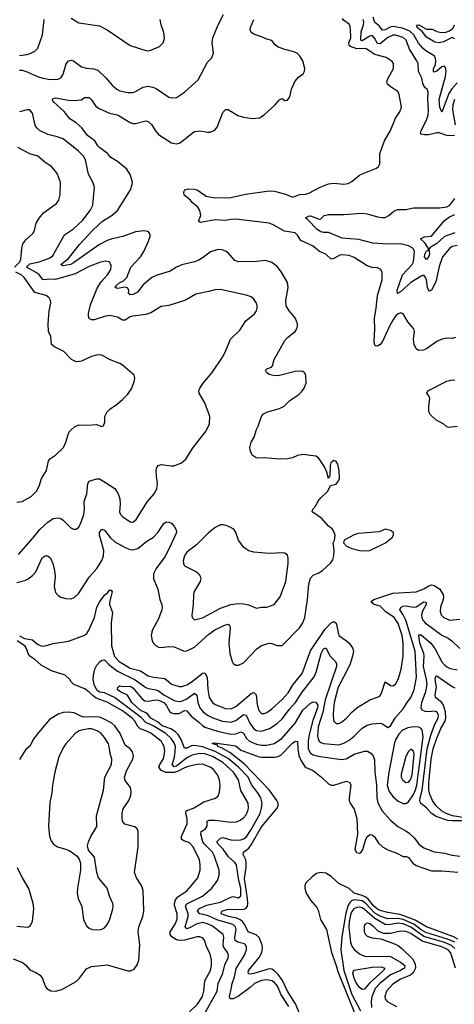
# Model space of a CAD drawing. Header units: inches. Extents: x 1173000 to 1307049, y 522583 to 678455.
# Tile 226 of 256: x 1233991 to 1237367, y 581328 to 588970. Entities that reach past the tile are written whole.
import ezdxf

# ---------------------------------------------------------------- set-up
doc = ezdxf.new("R2010")
doc.units = ezdxf.units.IN
doc.header["$MEASUREMENT"] = 0
doc.layers.add('B2538', color=7, linetype='Continuous')

msp = doc.modelspace()

# ---------------------------------------------------------------- linework, layer by layer
at = {"layer": 'B2538', "color": 5}
for points, elevation in [([(1233990, 588578.4), (1234010, 588578), (1234050, 588566.3), (1234130, 588528.8), (1234170, 588516.8), (1234230, 588506.6), (1234290, 588507.6), (1234310, 588518), (1234330, 588547), (1234351.9, 588628.1), (1234370, 588650.5), (1234390, 588654.4), (1234410, 588650.3), (1234470, 588604.4), (1234510, 588593.8), (1234567.4, 588587.4), (1234597.2, 588577.2), (1234659.5, 588519.5), (1234710, 588461.3), (1234746.4, 588430), (1234770, 588418), (1234830, 588404.9), (1234870, 588405.3), (1234890, 588411.7), (1234950, 588446.3), (1234990, 588454.9), (1235026.5, 588446.5), (1235050, 588435.6), (1235150, 588368.8), (1235170, 588362.6), (1235210, 588367), (1235271.9, 588408.1), (1235376.4, 588503.6), (1235450, 588641), (1235481.2, 588670), (1235496, 588710), (1235487.3, 588790), (1235492.6, 588830), (1235534, 588930), (1235574.3, 589010)], 840), ([(1233970, 584601.1), (1234030, 584616.5), (1234056.9, 584630), (1234090, 584654.9), (1234116.4, 584683.6), (1234166.6, 584793.4), (1234190, 584808), (1234210, 584807.6), (1234230.1, 584790.1), (1234249.3, 584749.3), (1234260.2, 584710), (1234266.4, 584650), (1234259.4, 584570), (1234270, 584523.1), (1234290, 584500.3), (1234310, 584488), (1234350, 584477.3), (1234390, 584475.3), (1234415.3, 584484.7), (1234450, 584517.8), (1234530, 584642.8), (1234590, 584711.3), (1234630, 584772.9), (1234643.2, 584810), (1234644.9, 584850), (1234611.1, 584970), (1234611.7, 584990), (1234630, 585016.5), (1234650, 585007.9), (1234692.9, 584950), (1234730, 584917.6), (1234810, 584873), (1234850, 584858.3), (1234870, 584856.1), (1234910, 584865.8), (1234978, 584922), (1235030, 584953.4), (1235065.3, 584990), (1235110, 585060.3), (1235130, 585071.5), (1235150.2, 585070.2), (1235170, 585061.1), (1235193.7, 585033.7), (1235206.4, 585010), (1235208.1, 584990), (1235156, 584870), (1235118.5, 584801.5), (1235052.3, 584710), (1235031, 584670), (1235030.2, 584630), (1235063.6, 584550), (1235080.3, 584470), (1235096.3, 584430), (1235098, 584410), (1235095.3, 584390), (1235070, 584319.3), (1235020.3, 584230), (1235011.8, 584190), (1235018.9, 584150), (1235030.3, 584130), (1235050, 584110.3), (1235070, 584101.2), (1235090, 584097.1), (1235150, 584104.3), (1235190, 584103.5), (1235250, 584076.5), (1235270, 584070.2), (1235290, 584071.3), (1235350, 584098.8), (1235459, 584201), (1235506.7, 584233.3), (1235590, 584273.2), (1235610, 584277.6), (1235621.1, 584270), (1235626.4, 584250), (1235614.8, 584130), (1235622.5, 584050), (1235640.7, 583990), (1235650, 583974), (1235670, 583959.6), (1235690, 583959.6), (1235730, 583979.1), (1235831.8, 584088.2), (1235870, 584114.2), (1235930, 584130.2), (1235950, 584127.6), (1235990, 584111.8), (1236030, 584114), (1236165, 584250), (1236190.5, 584290), (1236205.6, 584330), (1236226.8, 584470), (1236237.7, 584590), (1236250, 584635.5), (1236270, 584659.6), (1236310, 584675.3), (1236344.2, 584695.8), (1236406.5, 584753.5), (1236423, 584777), (1236431.7, 584810), (1236433, 584853), (1236427, 584910), (1236436, 584930), (1236440.9, 584970), (1236427, 585007), (1236418.9, 585018.9), (1236390, 585039.3), (1236338.3, 585098.3), (1236262, 585150), (1236268.7, 585170), (1236290, 585198), (1236306.6, 585230), (1236330, 585258.8), (1236385.2, 585310), (1236405.6, 585354.4), (1236450, 585364.9), (1236467.3, 585390), (1236474, 585410), (1236472.3, 585470), (1236460.9, 585520.9), (1236450, 585542), (1236430, 585549.2), (1236408.4, 585531.6), (1236403, 585510), (1236399.1, 585430), (1236390, 585408), (1236377.2, 585457.2), (1236358.7, 585498.7), (1236312.3, 585570), (1236290, 585582), (1236190, 585594.3), (1236150, 585588.2), (1236110.2, 585569.8), (1236070, 585560.4), (1236010, 585558), (1235890.3, 585569.7), (1235847.8, 585567.8), (1235828.7, 585570), (1235797.2, 585590), (1235781.2, 585630), (1235779.3, 585650), (1235789.3, 585690), (1235812.7, 585730), (1235829.3, 585790), (1235844.5, 585815.5), (1235869.1, 585889.1), (1235884.5, 585910), (1235914.6, 585925.4), (1236010, 585951.5), (1236044.7, 585970), (1236090, 586014.9), (1236158.9, 586061.1), (1236179.7, 586080.3), (1236200.4, 586110), (1236215.3, 586150), (1236213.1, 586210), (1236202.4, 586230), (1236190, 586239.1), (1236163, 586243), (1236130, 586240.2), (1236010, 586208.8), (1235970, 586205.3), (1235930, 586216.8), (1235910, 586228.6), (1235900.5, 586250), (1235910, 586260.4), (1235946.4, 586273.6), (1235956, 586284), (1235968, 586332.1), (1236050, 586480.5), (1236070, 586503), (1236130, 586550.6), (1236143.6, 586570), (1236148.2, 586590), (1236148.2, 586610), (1236133.3, 586650), (1236120.5, 586670), (1236083, 586710), (1236061.1, 586750), (1236058.5, 586790), (1236077.2, 586890), (1236070.8, 586930), (1236024.1, 587010), (1235990, 587054.5), (1235950, 587085.8), (1235901.3, 587101.3), (1235830, 587092.2), (1235689.8, 587089.8), (1235662.1, 587102.1), (1235610, 587159.1), (1235590, 587173.5), (1235564.8, 587184.8), (1235530, 587186.8), (1235472.9, 587167.1), (1235416.8, 587123.2), (1235378.5, 587101.5), (1235349.5, 587090.5), (1235250, 587067.9), (1235210.4, 587050), (1235161, 587019), (1235050, 586985.6), (1235017.6, 586970), (1234950, 586911.6), (1234905.5, 586854.5), (1234870, 586837), (1234850, 586834.7), (1234836.4, 586850), (1234839.4, 586870), (1234828.4, 586888.4), (1234810, 586892.9), (1234750, 586884.8), (1234733, 586890), (1234745.2, 586910), (1234769.4, 586930.6), (1234797.4, 586942.6), (1234822.3, 586970), (1234854.9, 587050), (1234930.7, 587129.3), (1234956.1, 587170), (1234992.5, 587250), (1235004.2, 587290), (1235004.2, 587304.2), (1234990, 587324.7), (1234951.6, 587331.6), (1234890, 587322.7), (1234792.2, 587287.8), (1234710, 587269), (1234670, 587254.9), (1234610, 587225.7), (1234410, 587081.5), (1234385.7, 587070), (1234330, 587059.8), (1234320.9, 587060.9), (1234311.1, 587070), (1234370, 587116.3), (1234456, 587224), (1234560.8, 587339.2), (1234634.7, 587405.3), (1234710, 587452.9), (1234749.9, 587490), (1234851, 587650), (1234865.1, 587690), (1234866.2, 587710), (1234850, 587767), (1234823.9, 587810), (1234750, 587869), (1234699.5, 587899.5), (1234674.1, 587930), (1234610, 587978.7), (1234598.7, 587990), (1234576.1, 588030), (1234517.6, 588070), (1234474.5, 588130), (1234430, 588168.5), (1234381, 588201), (1234337.7, 588257.7), (1234256.4, 588330), (1234243.6, 588350), (1234250, 588359.1), (1234270, 588363.6), (1234370, 588344.1), (1234410, 588342), (1234470, 588349), (1234493.4, 588366.6), (1234530, 588365), (1234550, 588346.9), (1234581.3, 588301.3), (1234603.8, 588283.8), (1234690, 588244), (1234752.1, 588232.1), (1234850, 588171.1), (1234870, 588164.5), (1234890, 588164.2), (1234970, 588183.6), (1234990, 588180.3), (1235016.2, 588156.2), (1235046.7, 588106.7), (1235070, 588079.5), (1235170, 588013), (1235210, 588006.7), (1235230, 588012.4), (1235250, 588024.9), (1235330, 588090.3), (1235350, 588101.1), (1235390, 588107.4), (1235450, 588096), (1235470, 588096.5), (1235507.5, 588112.5), (1235524.8, 588135.2), (1235570, 588250.6), (1235590, 588272.7), (1235610, 588272.4), (1235686.6, 588226.6), (1235730, 588212), (1235797.2, 588202.8), (1235852.8, 588207.2), (1235889.7, 588230.3), (1235974, 588306), (1236010, 588347.7), (1236030, 588358), (1236050, 588342.8), (1236070, 588344), (1236090, 588371.3), (1236101.6, 588430), (1236129.4, 588490), (1236157.4, 588522.6), (1236192, 588550), (1236203.6, 588570), (1236206.3, 588590), (1236189.7, 588650), (1236170, 588683.7), (1236148.1, 588708.1), (1236121.3, 588721.3), (1236050, 588737.2), (1235997.6, 588757.6), (1235974.7, 588774.7), (1235950, 588809.4), (1235910, 588818.3), (1235870, 588837.4), (1235813.8, 588853.8), (1235789.8, 588870), (1235781.8, 588890), (1235784.1, 588910), (1235808.9, 588970)], 820), ([(1233990, 588691.5), (1234050, 588698.9), (1234073.8, 588706.2), (1234110, 588725.3), (1234122.6, 588737.4), (1234132.4, 588750), (1234168.9, 588851.1), (1234180.3, 588970)], 860), ([(1234390, 588980.3), (1234450, 588945.7), (1234610, 588923.1), (1234670, 588892), (1234850, 588770.4), (1234970, 588730.5), (1234990, 588728.2), (1235010, 588732.7), (1235078, 588762), (1235106, 588790), (1235115.3, 588824.7), (1235111.6, 588870), (1235089.7, 588929.7), (1235081.7, 588970)], 860), ([(1237377, 586503), (1237350, 586495.6), (1237310, 586496.9), (1237270, 586489.7), (1237230, 586472.4), (1237150, 586415), (1237125.2, 586405.2), (1237090, 586403.1), (1237070, 586415.8), (1237055.9, 586450), (1237049.9, 586490), (1237057.4, 586550), (1237051.9, 586570), (1237005.3, 586625.3), (1236970, 586686), (1236950, 586695.6), (1236930, 586687.1), (1236910, 586668.1), (1236890, 586636.5), (1236863.8, 586590), (1236810, 586471.7), (1236790, 586449.3), (1236770, 586436.3), (1236758, 586438), (1236750, 586443.6), (1236745.4, 586470), (1236750.8, 586570), (1236745.8, 586650), (1236760.7, 586730), (1236771.5, 586828.5), (1236807.4, 586950), (1236807.2, 587007.2), (1236795.3, 587030), (1236770, 587043.7), (1236730, 587047.8), (1236690, 587059.2), (1236590, 587124.2), (1236550, 587138.6), (1236495.1, 587145), (1236477.1, 587142.9), (1236430, 587115.8), (1236410, 587112), (1236369.4, 587149.4), (1236320.8, 587170), (1236270, 587212.3), (1236175.9, 587255.9), (1236150, 587298), (1236130, 587315.8), (1236048.4, 587328.4), (1235958.7, 587378.7), (1235930, 587390.4), (1235670, 587420.9), (1235630, 587418.9), (1235590, 587410.7), (1235510, 587417.3), (1235395.6, 587395.6), (1235383.5, 587403.5), (1235382.3, 587410), (1235397.4, 587450), (1235389.7, 587490), (1235373.6, 587513.6), (1235331, 587551), (1235318.4, 587570), (1235267.9, 587607.9), (1235265.2, 587634.8), (1235272.7, 587650), (1235303.3, 587656.7), (1235350, 587654.5), (1235370, 587648.7), (1235440.6, 587600.6), (1235506.1, 587586.1), (1235630, 587590.2), (1235744.4, 587615.6), (1235930, 587641.4), (1235970, 587638.2), (1236056.3, 587616.3), (1236110, 587593.4), (1236167.5, 587612.5), (1236210, 587615.5), (1236237.2, 587622.8), (1236326, 587670), (1236390, 587695.3), (1236430, 587701.1), (1236510, 587692.7), (1236542.5, 587697.5), (1236570, 587713.4), (1236633.1, 587766.9), (1236762.5, 587817.5), (1236777.2, 587830), (1236789.4, 587850), (1236788.3, 587930), (1236823.5, 588030), (1236870.6, 588109.4), (1236910, 588205.5), (1236944.2, 588255.8), (1236957.3, 588290), (1236938.2, 588390), (1236929.8, 588409.8), (1236868.2, 588450), (1236847.3, 588470), (1236843.5, 588490), (1236850.9, 588510), (1236894, 588590), (1236893.6, 588630), (1236884.4, 588644.4), (1236837.3, 588677.3), (1236750, 588700.6), (1236682.8, 588742.8), (1236666.7, 588746.7), (1236610, 588743.8), (1236560.6, 588760.6), (1236550.3, 588770), (1236546.9, 588790), (1236562.7, 588830), (1236564, 588844), (1236557.6, 588917.6), (1236550, 588934.2), (1236506.6, 588966.6), (1236498.4, 588978.4)], 780), ([(1237368.5, 588071.5), (1237350, 588067.3), (1237310, 588071.3), (1237250, 588090.9), (1237230, 588090.8), (1237170, 588076.8), (1237134.9, 588074.9), (1237110, 588080.7), (1237103.5, 588090), (1237108.7, 588110), (1237151.3, 588188.7), (1237163, 588230), (1237167.2, 588270), (1237160.8, 588350), (1237162.7, 588410), (1237156, 588430), (1237141.3, 588441.3), (1237125.7, 588465.7), (1237115.8, 588515.8), (1237087.9, 588567.9), (1237084.8, 588630), (1237076.5, 588650), (1237019.8, 588739.8), (1236993.1, 588810), (1236970, 588830.9), (1236910, 588850.4), (1236890, 588848.8), (1236850, 588832.3), (1236790, 588782.7), (1236770, 588784.3), (1236747.2, 588827.2), (1236730, 588846.2), (1236710, 588841.3), (1236650, 588806.9), (1236639.7, 588810), (1236644.2, 588875.8), (1236662.3, 588930), (1236664.4, 588950), (1236660.1, 588970)], 760), ([(1237390, 588479.4), (1237346.6, 588433.4), (1237323.3, 588396.7), (1237270, 588252.6), (1237255.5, 588290), (1237249.1, 588350), (1237298.8, 588530), (1237304.3, 588570), (1237298.4, 588598.4), (1237290, 588608.3), (1237270, 588604.7), (1237230, 588570.9), (1237210, 588563.7), (1237205.2, 588570), (1237204.5, 588590), (1237219.5, 588620.5), (1237223.4, 588650), (1237219.9, 588670), (1237210, 588688.8), (1237146.9, 588726.9), (1237125.6, 588745.7), (1237088.2, 588788.2), (1237052.3, 588852.3), (1237021.2, 588881.2), (1236964, 588904), (1236890, 588915.9), (1236868.4, 588911.6), (1236830, 588891), (1236808.1, 588888.1), (1236782.7, 588922.7), (1236749.1, 588949.1), (1236735.4, 588990)], 740), ([(1237370, 588821.7), (1237350, 588831.1), (1237282.9, 588797.1), (1237250, 588790.9), (1237215.4, 588795.4), (1237150, 588834.9), (1237118.4, 588878.4), (1237077.4, 588910), (1237078.7, 588918.7), (1237074, 588926), (1237090.3, 588930), (1237150, 588896.3), (1237195.1, 588895.1), (1237230, 588879.3), (1237254.1, 588874.1), (1237290, 588870.7), (1237310, 588874.4), (1237330, 588882.2), (1237350, 588898.1), (1237360.8, 588910), (1237368.5, 588930)], 720), ([(1237368.3, 588350), (1237355.2, 588310), (1237352.4, 588270), (1237374.5, 588154.5)], 760), ([(1233982, 584818), (1234093.9, 584946.1), (1234146.6, 585013.4), (1234209.3, 585070.7), (1234250, 585097.8), (1234290, 585104.7), (1234310, 585098.3), (1234330, 585085.3), (1234387.4, 585027.4), (1234410, 585016.4), (1234430, 585015.5), (1234449.7, 585030.3), (1234469.7, 585070), (1234489.8, 585130), (1234493.8, 585170), (1234492, 585230), (1234512.8, 585290), (1234520.4, 585370), (1234532.1, 585387.9), (1234546, 585394), (1234590, 585405.5), (1234610, 585406), (1234658.9, 585378.9), (1234730.2, 585330.2), (1234756.9, 585290), (1234769.1, 585250), (1234772, 585210), (1234767.2, 585150), (1234772.9, 585130), (1234790, 585112.9), (1234850, 585072.9), (1234870, 585070.3), (1234895.3, 585090), (1234985.1, 585230), (1235036.2, 585290), (1235057.6, 585330), (1235062, 585370), (1235052.5, 585427.5), (1235051.2, 585468.8), (1235053.6, 585490), (1235066.6, 585510), (1235090, 585517), (1235170, 585506.4), (1235190, 585508.2), (1235249, 585530), (1235281.2, 585558.8), (1235339.6, 585650), (1235435.1, 585770), (1235464.2, 585830), (1235468, 585890), (1235430, 585997.2), (1235386, 586070), (1235382.7, 586090), (1235389.3, 586110), (1235416, 586150), (1235487.3, 586232.7), (1235565.1, 586350), (1235586.9, 586390), (1235628.7, 586491.3), (1235700.8, 586559.2), (1235747.1, 586632.9), (1235814.3, 586685.7), (1235829.5, 586710), (1235834.5, 586730), (1235836.2, 586750), (1235829.6, 586770), (1235810, 586800.9), (1235790, 586817.6), (1235751.1, 586831.1), (1235550, 586876.9), (1235510, 586872.6), (1235460.9, 586859.1), (1235359.5, 586840.5), (1235283.4, 586796.6), (1235254.6, 586785.4), (1235150, 586751.8), (1235090, 586744.4), (1235010, 586694), (1234970, 586681.7), (1234870, 586669.7), (1234850, 586662.7), (1234810, 586637.4), (1234790, 586637.2), (1234750, 586660.4), (1234690, 586673.7), (1234650, 586667.4), (1234570, 586641.3), (1234550, 586640.7), (1234531.5, 586651.5), (1234526, 586670), (1234525.7, 586690), (1234542.1, 586757.9), (1234592.7, 586887.3), (1234625, 586935), (1234673.7, 586990), (1234698, 587030), (1234702.7, 587062.7), (1234689.4, 587089.4), (1234655.9, 587095.9), (1234610, 587086.6), (1234530, 587054.8), (1234421.7, 586998.3), (1234270, 586953.4), (1234216.7, 586956.7), (1234190, 586951.3), (1234170, 586953.1), (1234137.9, 586997.9), (1234044.9, 587050), (1234070, 587074.8), (1234142.8, 587090), (1234221.3, 587118.7), (1234245.2, 587134.8), (1234340.2, 587299.8), (1234410, 587346.5), (1234478.4, 587410), (1234539.2, 587490), (1234558.3, 587530), (1234573, 587670), (1234560.5, 587710), (1234526.8, 587770), (1234502.6, 587882.6), (1234486.3, 587910), (1234448, 587950), (1234330, 588043.9), (1234281.5, 588061.5), (1234210, 588077.4), (1234144.8, 588110), (1234123.1, 588130), (1234112, 588150), (1234093.9, 588233.9), (1234088, 588248), (1234070, 588269.3), (1234050, 588269.7), (1233990, 588255.7)], 840), ([(1233951.9, 587050), (1233991.7, 587090), (1233999.1, 587110), (1234006.9, 587193.1), (1234015.3, 587230), (1234038.9, 587261.1), (1234094.3, 587310), (1234106.1, 587333.9), (1234119.8, 587390), (1234142.4, 587430), (1234175.8, 587470), (1234277.4, 587542.6), (1234295.1, 587570), (1234305.1, 587610), (1234308.3, 587710), (1234285.7, 587770), (1234270, 587795.1), (1234238.7, 587830), (1234190, 587862.6), (1234132, 587910), (1234069.8, 587929.8), (1233977.1, 587977.1)], 860), ([(1237390, 587216.7), (1237351.1, 587208.9), (1237330, 587193.3), (1237275.8, 587130), (1237250, 587055.1), (1237223.5, 586936.5), (1237190, 586869.4), (1237170, 586863.7), (1237167.7, 586867.7), (1237159.1, 586890), (1237149.8, 586950), (1237142.8, 586970), (1237130, 586987.1), (1237110, 586980.3), (1237030, 586930.7), (1236950, 586858.5), (1236926, 586846), (1236922, 586870), (1236965.4, 586990), (1237038.3, 587070), (1237050.5, 587090), (1237056.9, 587170), (1237049.9, 587190), (1237039.5, 587199.5), (1237010, 587215.6), (1236950, 587229.9), (1236850, 587226.5), (1236735, 587235), (1236624.3, 587264.3), (1236494.9, 587274.9), (1236390, 587317.1), (1236350, 587317.8), (1236330, 587322.8), (1236301.4, 587341.4), (1236230, 587417.4), (1236210, 587430.7), (1236234.3, 587445.7), (1236250, 587447.3), (1236317.3, 587422.8), (1236330, 587424.4), (1236357.2, 587450), (1236390, 587456.9), (1236510, 587458.4), (1236650, 587468.6), (1236690, 587463.4), (1236770, 587439.4), (1236810, 587433.7), (1236830, 587435.6), (1236859.1, 587450), (1236895.8, 587484.2), (1236924.5, 587495.5), (1236990, 587496.2), (1237050, 587510.2), (1237250.6, 587509.4), (1237310, 587517.8), (1237330.9, 587530), (1237370, 587581.5)], 760), ([(1237370, 587315), (1237290, 587287), (1237230, 587232.1), (1237178.2, 587201.8), (1237170.2, 587189.8), (1237173.6, 587150), (1237170, 587132.7), (1237150, 587109.6), (1237134.8, 587130), (1237137.4, 587150), (1237150, 587177.1), (1237162, 587178), (1237169.3, 587190), (1237138.7, 587238.7), (1237103.6, 587270), (1237134.3, 587285.7), (1237190, 587290.2), (1237289.9, 587410), (1237330, 587439.9), (1237370, 587457)], 740), ([(1233970, 585226), (1234010, 585230.8), (1234081.2, 585270), (1234120.7, 585310), (1234143.6, 585350), (1234160.7, 585410), (1234199.6, 585470), (1234213.9, 585546.1), (1234230, 585563.8), (1234270, 585590.4), (1234330.7, 585649.3), (1234349.7, 585690), (1234366.6, 585750), (1234376.3, 585770), (1234393.3, 585790), (1234417, 585810), (1234450, 585824.2), (1234518, 585822), (1234587.7, 585827.7), (1234630, 585811.3), (1234642, 585818), (1234652.7, 585847.3), (1234652.7, 585890), (1234670, 585926), (1234691.7, 585948.3), (1234750, 585988), (1234790, 586021.6), (1234830, 586063.8), (1234862.9, 586110), (1234883.7, 586170), (1234886, 586190), (1234881.2, 586210), (1234790, 586289.4), (1234770, 586302.7), (1234690, 586332), (1234630, 586365.6), (1234610, 586369.6), (1234587.3, 586367.3), (1234550, 586356.9), (1234470, 586320.4), (1234430, 586313.6), (1234392.7, 586332.7), (1234333.4, 586393.4), (1234262, 586430), (1234238, 586450), (1234232.8, 586510), (1234215.1, 586550), (1234212.1, 586610), (1234219.7, 586710), (1234233, 586770), (1234231.1, 586791.1), (1234220.7, 586810), (1234196, 586830), (1234110, 586852.2), (1234027, 586970), (1234002.6, 586990), (1233962.5, 587010)], 860), ([(1237390, 585812.5), (1237324.8, 585804.8), (1237309.8, 585809.8), (1237286, 585830), (1237223.5, 585863.5), (1237182.2, 585902.2), (1237167.8, 585930), (1237168.2, 585970), (1237177.4, 586030), (1237169.6, 586050), (1237152.7, 586070), (1237161.2, 586090), (1237310, 586165.3), (1237350, 586176), (1237370, 586173.1)], 780), ([(1233990, 584188.7), (1234027.8, 584167.8), (1234090, 584156.8), (1234130, 584123.5), (1234150, 584112.2), (1234170, 584108.4), (1234190, 584110.1), (1234250.4, 584129.6), (1234370, 584147.4), (1234489.2, 584190), (1234512.8, 584207.2), (1234528.1, 584231.9), (1234573.5, 584330), (1234591.5, 584410), (1234610, 584448.4), (1234650, 584502.7), (1234675.9, 584524.1), (1234690, 584542.2), (1234702, 584542), (1234710.6, 584530), (1234689.7, 584450.3), (1234688.6, 584430), (1234712, 584370), (1234702.5, 584290), (1234704.1, 584110), (1234728.5, 584028.5), (1234763.7, 583990), (1234850, 583937.7), (1234930, 583917.6), (1234990, 583878.4), (1235030, 583865.9), (1235115.7, 583855.7), (1235130, 583848.6), (1235170, 583813.8), (1235230, 583795.3), (1235250, 583795), (1235290, 583806.8), (1235330, 583832.8), (1235410, 583897.2), (1235430, 583899.8), (1235446.5, 583866.5), (1235451.7, 583771.7), (1235464, 583710), (1235488.7, 583670), (1235510, 583654), (1235590, 583622.9), (1235630, 583622.2), (1235670, 583640.1), (1235790, 583740.4), (1235810, 583747.7), (1235828.4, 583730), (1235835.3, 583655.3), (1235847.7, 583607.7), (1235870, 583585.4), (1235890, 583584.3), (1235910, 583591.9), (1235950, 583622.2), (1236030, 583692.8), (1236075.3, 583744.7), (1236115, 583810), (1236184.6, 583895.4), (1236249.3, 584070.7), (1236362.1, 584237.9), (1236410, 584289.5), (1236430, 584299.4), (1236450, 584285.5), (1236470.2, 584190.2), (1236530, 584150.2), (1236550, 584131.6), (1236575.3, 584095.3), (1236582.7, 584070), (1236577.2, 584030), (1236557.5, 583970), (1236530.2, 583910.2), (1236464.8, 583790), (1236434.2, 583670), (1236424.8, 583584.8), (1236428.5, 583528.5), (1236450, 583507.4), (1236470, 583507.8), (1236490, 583517.8), (1236530, 583549.1), (1236567.1, 583592.9), (1236610, 583629.2), (1236710, 583691.2), (1236770, 583711.3), (1236790, 583722.4), (1236805, 583750), (1236830, 583832), (1236870, 583802), (1236890, 583799.5), (1236910, 583814), (1236931.6, 583848.4), (1236954.9, 583930), (1236970.6, 584030), (1236969.9, 584130.1), (1236961.8, 584190), (1236930, 584284.8), (1236899.3, 584330), (1236834.9, 584374.9), (1236790, 584418.3), (1236745.6, 584430), (1236721.6, 584450), (1236730, 584460.5), (1236742.7, 584470), (1236890, 584519.3), (1237069.3, 584530.7), (1237130, 584551.5), (1237170, 584577.1), (1237190, 584583.2), (1237210, 584579.5), (1237252.6, 584552.6), (1237280.5, 584510), (1237283.5, 584490), (1237280.1, 584470), (1237260.2, 584410), (1237256.4, 584376.4), (1237265.5, 584350), (1237284.4, 584330), (1237330, 584310.2), (1237410, 584316.3)], 780), ([(1235424.9, 581250), (1235524.9, 581430), (1235533.6, 581490), (1235569.4, 581570), (1235584.9, 581635.1), (1235609.9, 581690), (1235612.9, 581710), (1235605.2, 581730), (1235575.3, 581775.3), (1235571.6, 581791.6), (1235575.7, 581850), (1235572.5, 581870), (1235490, 581934.8), (1235450, 581953.9), (1235410, 581961.9), (1235370, 581953.6), (1235310, 581920.9), (1235290, 581914.7), (1235275.6, 581930), (1235299.6, 582010), (1235300.8, 582030), (1235280.1, 582090), (1235290, 582108.4), (1235410, 582168.3), (1235482.5, 582230), (1235526.3, 582290), (1235540.7, 582330), (1235540.2, 582370), (1235502.4, 582482.4), (1235487.8, 582510), (1235428, 582568), (1235414.6, 582590), (1235397.4, 582650), (1235401, 582670), (1235435.6, 582690), (1235446.3, 582710), (1235448.3, 582750), (1235462.9, 582757.1), (1235510, 582758.3), (1235630, 582742.5), (1235674.3, 582745.7), (1235703.4, 582756.6), (1235730, 582775), (1235750, 582799), (1235764.3, 582830), (1235768.5, 582850), (1235764.9, 582890), (1235708.2, 582988.2), (1235690, 583070.9), (1235651.8, 583130), (1235570, 583205.1), (1235490, 583250.8), (1235430, 583271.8), (1235385.9, 583274.1), (1235330, 583260.9), (1235290, 583240.1), (1235210, 583177.6), (1235190, 583170.5), (1235175.8, 583190), (1235192.8, 583247.2), (1235199.8, 583290), (1235200.1, 583330), (1235190, 583358.5), (1235168.3, 583390), (1235126.2, 583430), (1235026.6, 583490), (1234970, 583514.1), (1234934.6, 583554.6), (1234728, 583710), (1234650, 583744.9), (1234610, 583750.9), (1234590, 583765.9), (1234569.7, 583810), (1234562.4, 583850), (1234563.3, 583883.3), (1234574.5, 583930), (1234590, 583961), (1234616.2, 583990), (1234630, 584000.3), (1234650, 584001.8), (1234684.5, 583964.5), (1234750, 583913.6), (1234887.3, 583847.3), (1234970, 583786.6), (1234990, 583778.4), (1235050, 583769.2), (1235070, 583761.9), (1235111.5, 583730), (1235190, 583685), (1235230, 583678.3), (1235250, 583680.6), (1235290, 583699.6), (1235350, 583742), (1235367.4, 583727.4), (1235375.7, 583670), (1235391.4, 583630), (1235416.9, 583596.9), (1235450, 583571.8), (1235491.9, 583551.9), (1235566.3, 583526.3), (1235630, 583518.7), (1235670, 583530.1), (1235730, 583576.4), (1235750, 583573), (1235779.6, 583510), (1235810, 583466.9), (1235830, 583453.8), (1235870, 583448.4), (1235932, 583468), (1235990, 583506.6), (1236032.9, 583547.1), (1236083.3, 583616.7), (1236133.6, 583670), (1236184.3, 583750), (1236279.6, 583870), (1236294.2, 583905.8), (1236333.6, 584050), (1236350, 584088.2), (1236370, 584095.3), (1236402.5, 584030), (1236445, 583990), (1236451.9, 583970), (1236451.7, 583950), (1236364.5, 583690), (1236344.8, 583595.2), (1236310, 583482), (1236305, 583410), (1236308.5, 583388.5), (1236317.7, 583370), (1236330, 583359.4), (1236350, 583353.2), (1236470, 583342.4), (1236510, 583355.1), (1236550, 583378.7), (1236589.8, 583410), (1236650, 583471.3), (1236690, 583495.9), (1236730, 583505.8), (1236790, 583511.3), (1236810, 583504.9), (1236850, 583475.3), (1236859, 583481), (1236870, 583490.4), (1236910, 583554.9), (1236970, 583620.3), (1236999.8, 583670), (1237030, 583708.6), (1237054.7, 583770), (1237072.1, 583867.9), (1237063, 584070), (1236990.2, 584310.2), (1236970, 584350.6), (1236943.1, 584390), (1236952.5, 584407.5), (1236970, 584417.2), (1236990, 584419.8), (1237050, 584409.6), (1237070, 584413.4), (1237130, 584451.6), (1237142.8, 584450), (1237147.4, 584447.4), (1237147.2, 584430), (1237119.4, 584380.6), (1237111.3, 584350), (1237113.4, 584330), (1237122.1, 584310), (1237139.3, 584290), (1237270, 584194.2), (1237319.3, 584170), (1237348.2, 584150), (1237410, 584090.4)], 760), ([(1237430, 582751), (1237351.4, 582751.4), (1237316, 582756), (1237225, 582785), (1237189.6, 582809.6), (1237150, 582852.1), (1237104.9, 582890), (1237100.1, 582910), (1237102.3, 582930), (1237117.3, 582990), (1237156.7, 583310), (1237184.1, 583415.9), (1237216.8, 583503.2), (1237240.3, 583550), (1237243.4, 583570), (1237237.1, 583590), (1237230, 583597.1), (1237210, 583602.7), (1237170, 583597.9), (1237140, 583600), (1237116, 583610), (1237108.2, 583628.2), (1237114.3, 583670), (1237145.2, 583754.8), (1237155.8, 583810), (1237151.1, 583848.9), (1237127.4, 583950), (1237133, 584030), (1237130.5, 584050), (1237099, 584130), (1237090, 584195.5), (1237110, 584194.6), (1237185.5, 584130), (1237216.2, 584090), (1237270, 583986.2), (1237290, 583962), (1237310, 583946.8), (1237335.3, 583935.3), (1237390, 583923)], 740), ([(1235309.5, 581270.5), (1235372.3, 581330), (1235410.4, 581390), (1235421.7, 581430), (1235428.5, 581510), (1235473.1, 581590), (1235482.2, 581630), (1235480.2, 581670), (1235470, 581719.6), (1235443.9, 581770), (1235425.9, 581825.9), (1235410, 581845.3), (1235390, 581852.9), (1235370, 581852.7), (1235270, 581826.3), (1235230, 581822.5), (1235209.5, 581829.5), (1235172, 581852), (1235160.2, 581870), (1235160.4, 581890), (1235199.9, 581950), (1235213.3, 581990), (1235214.8, 582030), (1235194, 582094), (1235193, 582110), (1235201.1, 582138.9), (1235218.9, 582161.1), (1235289.8, 582210), (1235325.8, 582250), (1235373.7, 582310), (1235392, 582370), (1235394.1, 582410), (1235387.3, 582450), (1235338.8, 582550), (1235310, 582581.6), (1235260, 582600), (1235248.9, 582610), (1235247.8, 582630), (1235254.5, 582650), (1235291, 582730), (1235292.5, 582770), (1235281.2, 582810), (1235285, 582830), (1235345.7, 582854.3), (1235421.4, 582898.6), (1235512.5, 582927.5), (1235533.6, 582946.4), (1235544.2, 582975.8), (1235548.2, 583030), (1235544, 583070), (1235528.7, 583110), (1235496.8, 583150), (1235470, 583169.8), (1235410, 583191), (1235370, 583190.4), (1235310, 583177.1), (1235270, 583162.3), (1235222.8, 583137.2), (1235190, 583128.2), (1235127.3, 583127.3), (1235086.6, 583146.6), (1235072.1, 583170), (1235078.6, 583190), (1235107.9, 583232.1), (1235118.7, 583290), (1235114.6, 583330), (1235089.9, 583370), (1235010, 583432.8), (1234971.9, 583451.9), (1234926.3, 583466.3), (1234910, 583484.9), (1234886.5, 583526.5), (1234864.5, 583550), (1234790, 583606), (1234670, 583674.4), (1234584.3, 583704.3), (1234561.1, 583721.1), (1234531.9, 583751.9), (1234496.3, 583776.3), (1234410.7, 583810), (1234391.7, 583830), (1234380.9, 583850), (1234343.4, 583883.4), (1234237.4, 583917.4), (1234159.1, 583959.1), (1234110, 584003.8), (1234070, 584030.7), (1234056.7, 584050), (1234043.2, 584090), (1234029.9, 584109.9), (1233971.3, 584150)], 780), ([(1237450, 582774.3), (1237351.5, 582791.5), (1237302.6, 582810), (1237266.2, 582830), (1237224, 582870), (1237197.9, 582910), (1237175.7, 582955.7), (1237169.1, 582989.1), (1237170, 583047.3), (1237187.8, 583230), (1237203.5, 583310), (1237230, 583395), (1237262.9, 583470), (1237294.8, 583525.2), (1237301.9, 583550), (1237297.4, 583597.4), (1237283.3, 583650), (1237270, 583671.1), (1237220.9, 583710), (1237219, 583730), (1237227.2, 583790), (1237219.4, 583850), (1237224.4, 583875.6), (1237230, 583877.6), (1237250, 583865.1), (1237350, 583794.4), (1237370, 583784.8)], 720), ([(1236082.6, 581310), (1236021.4, 581401.4), (1235992.7, 581470), (1235970, 581497.7), (1235950, 581510.4), (1235910, 581519), (1235870, 581512.4), (1235815.8, 581490), (1235781.3, 581458.7), (1235690, 581390.4), (1235650, 581371.9), (1235626, 581370), (1235619.8, 581390), (1235634.8, 581445.2), (1235640.9, 581490), (1235658.9, 581541.1), (1235673.1, 581606.9), (1235737.7, 581710), (1235751.7, 581750), (1235752.6, 581772.6), (1235745, 581790), (1235736.7, 581796.7), (1235685.1, 581810), (1235664.7, 581824.7), (1235662.8, 581850), (1235672, 581910), (1235667.2, 581930), (1235650, 581947.7), (1235530, 581981.6), (1235450, 582018.4), (1235389.2, 582029.2), (1235371.6, 582050), (1235382.5, 582070), (1235442.8, 582097.2), (1235550, 582122.1), (1235630, 582160.9), (1235650, 582164.2), (1235690, 582153.8), (1235709.9, 582170.1), (1235708.7, 582230), (1235692.2, 582290), (1235674.5, 582410), (1235661.8, 582430), (1235613.5, 582473.5), (1235571.6, 582531.6), (1235533.5, 582570), (1235521.8, 582590), (1235550, 582617.7), (1235570, 582623.2), (1235630, 582603.8), (1235657.2, 582602.9), (1235710, 582605.9), (1235730, 582611.8), (1235750, 582625.7), (1235790, 582684.4), (1235857.8, 582810), (1235870.4, 582850), (1235875.2, 582890), (1235865.4, 582930), (1235841.7, 582970), (1235793.7, 583030), (1235766, 583090), (1235690, 583168.3), (1235610, 583235.4), (1235510.6, 583290.6), (1235410, 583326.9), (1235364.9, 583335.1), (1235330, 583335.9), (1235290, 583316.9), (1235270, 583315), (1235244.6, 583384.6), (1235221.1, 583421.1), (1235201.7, 583441.7), (1235166.1, 583466.2), (1235098.1, 583490), (1235060.5, 583520.5), (1235008.6, 583550), (1234983.2, 583583.2), (1234971.6, 583591.6), (1234927.5, 583610), (1234862.7, 583670), (1234828.3, 583728.3), (1234778.9, 583750), (1234751, 583770), (1234752.4, 583790), (1234770, 583800.6), (1234790, 583794.5), (1234850, 583797.4), (1234870, 583783.5), (1234940.4, 583700.4), (1234963.2, 583683.2), (1234990, 583679.9), (1235048.7, 583691.3), (1235070, 583689.7), (1235110, 583670.4), (1235128.6, 583650), (1235158, 583598), (1235169.2, 583589.2), (1235190, 583584.8), (1235230, 583585.9), (1235270, 583607.6), (1235290, 583606.5), (1235324.2, 583564.2), (1235380.8, 583520.8), (1235410, 583492), (1235430, 583479.9), (1235526.8, 583446.8), (1235630, 583424.4), (1235670, 583427.2), (1235710, 583442.6), (1235730, 583431.7), (1235751.5, 583391.5), (1235775.6, 583370), (1235830, 583346.1), (1235870, 583339.8), (1235910, 583340.4), (1235966.6, 583353.4), (1236027.2, 583390), (1236130.4, 583510), (1236189.7, 583610.3), (1236250, 583664.9), (1236270, 583674.9), (1236290, 583673), (1236305.7, 583650), (1236303.9, 583630), (1236267.9, 583532.1), (1236236.1, 583410), (1236230.8, 583370), (1236232.2, 583312.2), (1236250, 583277.6), (1236270, 583265.2), (1236310, 583255), (1236490, 583227.9), (1236526.6, 583233.4), (1236590, 583268.5), (1236670, 583293.4), (1236692.1, 583292.1), (1236718.2, 583278.2), (1236737.1, 583257.1), (1236745.9, 583225.9), (1236750, 583132), (1236761.5, 583030), (1236764.2, 582930), (1236772.3, 582892.3), (1236807.2, 582830), (1236870, 582756.9), (1236927.5, 582707.5), (1236990, 582675.4), (1237015.9, 582655.9), (1237056.4, 582616.4), (1237090.1, 582570.1), (1237130, 582542.2), (1237210, 582512), (1237290, 582501.4), (1237350, 582485.5), (1237410, 582478.5)], 740), ([(1233941.4, 581681.4), (1234013.1, 581653.1), (1234035.3, 581635.3), (1234070, 581596.4), (1234116.3, 581576.3), (1234150, 581554.9), (1234169, 581529), (1234188.7, 581470), (1234202.4, 581450), (1234233.4, 581433.4), (1234270, 581429.2), (1234317.4, 581442.6), (1234430, 581506.3), (1234455.1, 581530), (1234510, 581603.1), (1234550, 581622), (1234670, 581633.8), (1234831.6, 581588.4), (1234853, 581587), (1234879.1, 581600.9), (1234904.5, 581635.5), (1234916.8, 581670), (1234923.4, 581790), (1234911.3, 581890), (1234917.4, 581930), (1234948.8, 582010), (1234955.9, 582050), (1234950.8, 582210.8), (1234938, 582250), (1234898, 582310), (1234883.1, 582350), (1234910.7, 582550), (1234912.6, 582670), (1234904.2, 582690), (1234885.5, 582705.5), (1234806.9, 582726.9), (1234790.9, 582750), (1234787, 582770), (1234787.4, 582810), (1234794.7, 582845.3), (1234839.1, 582910), (1234854.8, 582950), (1234856.4, 582983.6), (1234851, 583010), (1234810, 583064.7), (1234805.4, 583090), (1234819.5, 583140.5), (1234871.1, 583230), (1234874.7, 583254.7), (1234868.6, 583288.6), (1234849.9, 583309.9), (1234810, 583340.7), (1234771.5, 583430), (1234730.4, 583490), (1234705.8, 583510), (1234632.7, 583550), (1234610, 583556.3), (1234550, 583559.9), (1234490, 583556.2), (1234470, 583561.7), (1234413.6, 583590), (1234370, 583595.5), (1234327.9, 583592.1), (1234296.5, 583583.5), (1234222.5, 583537.5), (1234139.1, 583440.9), (1234102, 583390), (1234070, 583332.7), (1234037.4, 583302.6), (1233990, 583229.3)], 820), ([(1236191.9, 581190), (1236132.2, 581332.2), (1236071.2, 581430), (1236032.4, 581512.4), (1235999.3, 581559.3), (1235970, 581588.6), (1235950, 581600.4), (1235930, 581603.1), (1235810, 581566.9), (1235783.4, 581563.4), (1235770, 581564.7), (1235764.8, 581570), (1235769.1, 581590), (1235850, 581691.7), (1235871.7, 581730), (1235876.8, 581763.2), (1235873.8, 581790), (1235850, 581847.8), (1235828.7, 581868.7), (1235764.5, 581890), (1235738.5, 581950), (1235722.3, 581970), (1235703.6, 581983.6), (1235676.6, 581996.6), (1235612, 582010), (1235556.9, 582030), (1235560.5, 582050), (1235610, 582065.7), (1235730, 582064.6), (1235750, 582074.2), (1235760.8, 582090), (1235764.1, 582110), (1235761.4, 582150), (1235736.3, 582303.7), (1235750.6, 582390), (1235751.2, 582430), (1235747.2, 582450), (1235728.1, 582490), (1235729.8, 582510), (1235770, 582539), (1235790, 582564.7), (1235870, 582705.4), (1235989.9, 582850), (1235998.4, 582870), (1235997.6, 582890), (1235989.2, 582910), (1235930, 582991.7), (1235735.1, 583195.1), (1235623.2, 583283.3), (1235559.7, 583319.7), (1235531.1, 583330), (1235524.7, 583344.7), (1235516.9, 583343.1), (1235487.2, 583352.8), (1235503.3, 583356.7), (1235670, 583334.6), (1235710, 583301.6), (1235850, 583249.2), (1235870, 583245.2), (1235970, 583246.2), (1235990.8, 583249.2), (1236018.9, 583261.1), (1236110, 583354.6), (1236130, 583371.1), (1236148.5, 583368.5), (1236150.6, 583310), (1236160.3, 583260.3), (1236177.9, 583217.9), (1236209.6, 583169.6), (1236270, 583142.7), (1236335.6, 583090), (1236390, 583039), (1236410, 583029.1), (1236431.5, 583028.5), (1236530, 583059), (1236554.9, 583050), (1236562, 583030), (1236549.4, 582930.6), (1236550.9, 582910), (1236558.9, 582890), (1236590, 582842), (1236611, 582770), (1236616, 582650), (1236592.9, 582530), (1236606, 582506), (1236630, 582500.8), (1236644.1, 582510), (1236655.8, 582530), (1236680.1, 582610), (1236690, 582629.3), (1236710, 582646), (1236730, 582642.8), (1236747.5, 582627.5), (1236778.6, 582578.6), (1236810.2, 582550), (1236850, 582527), (1236921.5, 582501.5), (1236970, 582476.3), (1236996.1, 582476.1), (1237010, 582468), (1237044, 582424), (1237070, 582404.7), (1237190, 582363.4), (1237270, 582365), (1237394.8, 582354.8)], 720), ([(1233972.2, 582390), (1234010, 582310.8), (1234061.2, 582221.2), (1234094.4, 582114.4), (1234098.7, 582070), (1234088.5, 581971.5), (1234070, 581932.7), (1234050, 581925.1), (1233970, 581931.6)], 820), ([(1237394.5, 581834.5), (1237355.3, 581855.3), (1237150, 581928.7), (1237061.8, 581981.8), (1236975.8, 582015.8), (1236944.8, 582024.8), (1236850, 582039.5), (1236790, 582056), (1236770, 582066), (1236742.8, 582090), (1236700.8, 582140.8), (1236678.9, 582158.9), (1236650, 582172), (1236588.1, 582190), (1236550, 582226.5), (1236470, 582265.3), (1236410, 582321), (1236370, 582345.7), (1236330, 582352.3), (1236297.5, 582342.5), (1236262.4, 582317.6), (1236213.1, 582270), (1236204.6, 582250), (1236204.9, 582230), (1236216, 582190), (1236250, 582137), (1236299.7, 582079.7), (1236310, 582059.5), (1236327.4, 581987.4), (1236375.4, 581910), (1236412.8, 581730), (1236450, 581628.9), (1236462.1, 581582.1), (1236596.7, 581250)], 720), ([(1237370, 581810.9), (1237314.9, 581834.9), (1237146.2, 581886.2), (1237110, 581907), (1237051.4, 581951.3), (1236970, 581986.2), (1236930, 581995), (1236850, 581992.4), (1236790, 582013), (1236750, 582036.2), (1236680.2, 582110), (1236650, 582131.3), (1236590, 582138.4), (1236568.5, 582131.5), (1236557.8, 582122.2), (1236542.5, 582097.5), (1236524.1, 582035.9), (1236492.3, 581852.3), (1236485.6, 581750), (1236509.8, 581590.2), (1236570, 581404.9), (1236638.1, 581278.1)], 740), ([(1237370, 581762.1), (1237344.5, 581784.5), (1237290, 581808.7), (1237130, 581855.3), (1237030, 581927.3), (1236970, 581953.5), (1236930, 581958.9), (1236854.4, 581945.6), (1236830, 581947.8), (1236750, 581993.3), (1236670, 582064.3), (1236650, 582076.5), (1236630, 582081), (1236610, 582079.3), (1236586.3, 582070), (1236570, 582049.8), (1236564.4, 582030), (1236550.7, 581970), (1236547.9, 581927.9), (1236561.5, 581810), (1236570, 581780.8), (1236590, 581753.4), (1236630, 581719.4), (1236670, 581702.5), (1236790, 581698.5), (1236850, 581702.8), (1236870, 581699.4), (1236950, 581654.7), (1236981.4, 581630), (1236978.9, 581610), (1236970, 581603.1), (1236949.4, 581590), (1236870, 581556.3), (1236787.4, 581490), (1236753.3, 581450), (1236726.1, 581386.1), (1236720.8, 581350), (1236723, 581303)], 760), ([(1237374.9, 581610), (1237345.5, 581710), (1237336.9, 581730), (1237320.3, 581750), (1237270, 581775.6), (1237117.9, 581817.9), (1237030, 581876.9), (1236990, 581894.6), (1236950, 581896.4), (1236870, 581876.8), (1236817.6, 581877.6), (1236775.8, 581895.8), (1236740.8, 581930), (1236710, 581951.9), (1236690, 581958.7), (1236671.4, 581948.6), (1236665.6, 581930), (1236666.5, 581890), (1236676.5, 581870), (1236690, 581857.4), (1236730, 581844.2), (1236796.5, 581836.5), (1236890, 581803.8), (1236930, 581783.5), (1236960.3, 581760.3), (1237041.7, 581681.7), (1237063.3, 581643.3), (1237064.2, 581610), (1237048.5, 581571.5), (1237026.5, 581553.5), (1236950, 581523.2), (1236890, 581484.3), (1236840.1, 581430), (1236826, 581390), (1236828.7, 581370), (1236844.7, 581350), (1236918.2, 581310)], 780)]:
    msp.add_lwpolyline(points, dxfattribs=dict(at, elevation=elevation))
for points, elevation in [([(1235570.7, 585049.3), (1235550, 585049.2), (1235510, 585029.2), (1235455.4, 584984.6), (1235365.2, 584894.8), (1235290, 584836.9), (1235271.8, 584810), (1235261.7, 584770), (1235262.6, 584750), (1235270.7, 584730), (1235363.7, 584683.7), (1235381.6, 584670), (1235394, 584650), (1235397.6, 584630), (1235393.7, 584610), (1235347.1, 584532.9), (1235340.3, 584510), (1235338.5, 584430), (1235327.3, 584347.3), (1235330.6, 584330), (1235350, 584313), (1235410, 584327.2), (1235550, 584403.8), (1235631.6, 584431.6), (1235690, 584439.6), (1235730, 584436), (1235767.6, 584427.6), (1235830, 584403), (1235870, 584410.4), (1235910, 584410.4), (1235967.7, 584432.3), (1236013.3, 584490), (1236058.3, 584610), (1236076.3, 584750), (1236075.6, 584790), (1236070, 584814), (1236050, 584829.3), (1236031.7, 584831.7), (1235930, 584827.8), (1235810, 584837.6), (1235770, 584847.3), (1235733, 584873), (1235689.6, 584929.6), (1235669.5, 584989.5), (1235654.5, 585014.5), (1235602.5, 585042.5)], 840), ([(1236830, 585016), (1236783.8, 584996.2), (1236619, 584981), (1236590, 584971.6), (1236511, 584930), (1236507.3, 584910), (1236530, 584883.8), (1236570, 584866.4), (1236632, 584850), (1236690, 584848.5), (1236710, 584850.5), (1236831.3, 584910), (1236883, 584950), (1236895.1, 584970), (1236894, 584990), (1236870, 585004.7)], 820), ([(1234525.8, 583465.8), (1234470, 583456.3), (1234452.4, 583450), (1234423.1, 583430), (1234350, 583349.6), (1234330, 583319.5), (1234296.1, 583250), (1234264.4, 583130), (1234245.2, 583030), (1234242, 582970), (1234224.7, 582895.3), (1234215.8, 582710), (1234223.8, 582630), (1234236.7, 582596.7), (1234254, 582570), (1234286, 582550), (1234350, 582533.4), (1234380.2, 582520.2), (1234438.5, 582478.6), (1234454.4, 582454.4), (1234462.4, 582422.4), (1234463.1, 582370), (1234439.5, 582230), (1234438.4, 582190), (1234446, 582150), (1234473.2, 582086.8), (1234487.1, 581987.1), (1234510, 581938), (1234530, 581918.8), (1234554, 581910), (1234610, 581906), (1234630, 581910.7), (1234650, 581922), (1234673.6, 581950), (1234691.3, 581990), (1234715.4, 582070), (1234717.4, 582090), (1234714.3, 582110), (1234687.9, 582167.9), (1234669.7, 582230), (1234603.5, 582310), (1234591.3, 582350), (1234572.3, 582470), (1234525.1, 582525.1), (1234518.6, 582558.6), (1234526, 582590), (1234543.5, 582630), (1234591, 582709), (1234588.6, 582791.4), (1234642, 582990), (1234651.6, 583090), (1234704.4, 583190), (1234707.9, 583230), (1234694.7, 583274.7), (1234687.3, 583330), (1234679.8, 583350), (1234650, 583398), (1234622.9, 583430), (1234593.3, 583450), (1234550, 583465.6)], 840), ([(1237050, 583481.6), (1237005.3, 583474.7), (1236964.9, 583455.1), (1236935.8, 583424.2), (1236913.2, 583386.8), (1236902.4, 583357.6), (1236857.2, 583130), (1236846.6, 583030), (1236861.1, 582981.1), (1236890, 582942.2), (1236930, 582905.4), (1236970, 582886.4), (1236990, 582887.1), (1237010, 582899.1), (1237050, 582957.7), (1237066.2, 582993.8), (1237075.5, 583030), (1237124.9, 583404.9), (1237117.2, 583457.2), (1237108.7, 583468.7), (1237090, 583479.4)], 760), ([(1237030, 583307.1), (1237010, 583291), (1236990, 583251.6), (1236953.7, 583113.7), (1236955.2, 583090), (1236963.5, 583070), (1236990, 583049.3), (1237010, 583051), (1237026.8, 583070), (1237039.4, 583110), (1237053.8, 583270), (1237050, 583291.6)], 780), ([(1236650, 581444.4), (1236630, 581459), (1236601, 581501), (1236588.3, 581530), (1236578.7, 581570), (1236586.3, 581593.7), (1236730, 581617.7), (1236798.2, 581618.2), (1236827.9, 581610), (1236818, 581590), (1236708.7, 581491.3), (1236670, 581446.2)], 740)]:
    msp.add_lwpolyline(points, close=True, dxfattribs=dict(at, elevation=elevation))

doc.saveas('drawing.dxf')
